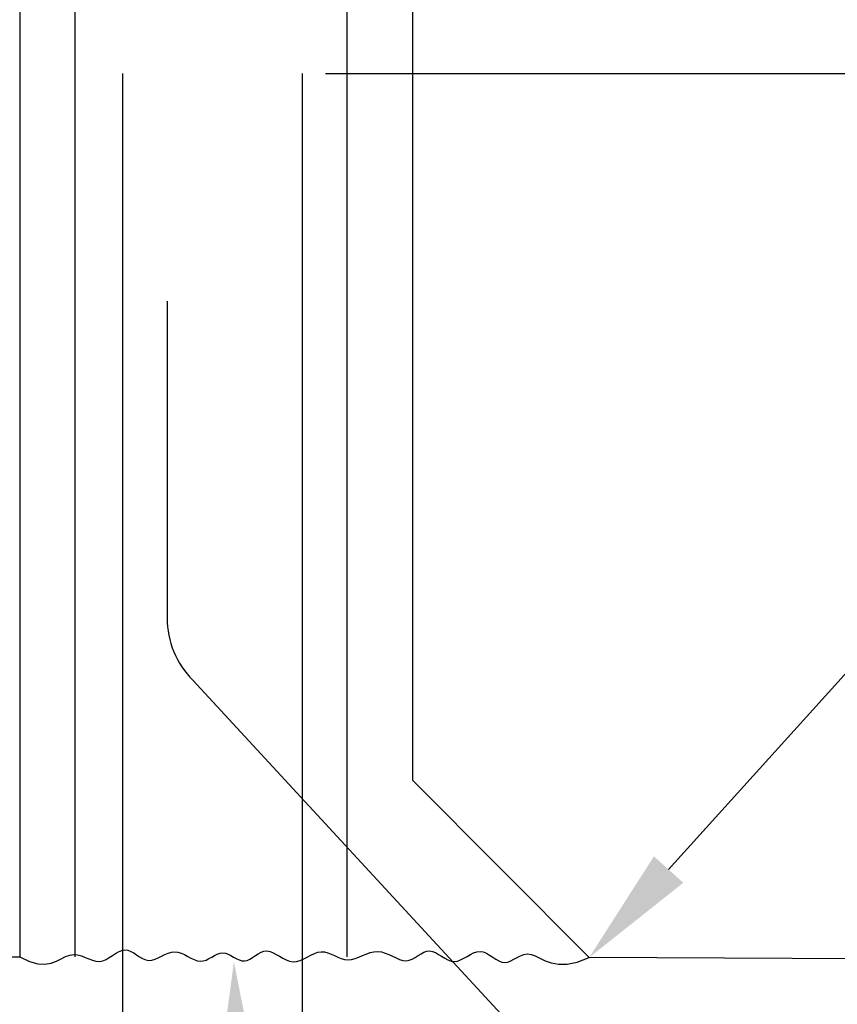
# Model space of a CAD drawing. Header units: inches. Extents: x -9715 to 32893, y -15613 to -1138.
# Tile 131 of 256: x 7272 to 7299, y -5672 to -5638. Entities that reach past the tile are written whole.
import ezdxf

# ---------------------------------------------------------------- set-up
doc = ezdxf.new("R2010")
doc.units = ezdxf.units.IN
doc.header["$MEASUREMENT"] = 0
for name, color, linetype in [('S-ANNO-DIMS', 2, 'Continuous'), ('S1', 2, 'Continuous'), ('S3', 4, 'Continuous')]:
    doc.layers.add(name, color=color, linetype=linetype)

msp = doc.modelspace()

# ---------------------------------------------------------------- linework, layer by layer
at = {"layer": 'S-ANNO-DIMS'}
for p, q in [((7281.98478, -5640.29523), (7311.81587, -5640.29523)), ((7293.58574, -5667.22509), (7302.48113, -5657.36948))]:
    msp.add_line(p, q, dxfattribs=at)
msp.add_solid([(7294.08177, -5667.67279), (7293.08972, -5666.7774), (7290.89956, -5670.20124)], dxfattribs=at)
at = {"layer": 'S1', "color": 3}
for p, q in [((7284.92347, -5514.41067), (7284.92347, -5664.19959)), ((7284.92347, -5664.19959), (7290.89956, -5670.20124)), ((7569.69834, -5671.59988), (7290.89956, -5670.20124))]:
    msp.add_line(p, q, dxfattribs=at)
for points in [[(7299.02171, -5489.78351), (7271.64697, -5490.97872), (7271.64697, -5670.17568)], [(7271.64697, -5646.35589), (7271.64697, -5670.17568)]]:
    msp.add_lwpolyline(points, dxfattribs=at)
at = {"layer": 'S1', "color": 2}
msp.add_lwpolyline([(7271.64697, -5670.17568), (7271.9735, -5670.33806), (7272.25517, -5670.41646), (7272.498, -5670.4286), (7272.70796, -5670.3922), (7272.89107, -5670.32502), (7273.05332, -5670.24478), (7273.2007, -5670.16921), (7273.33921, -5670.11605), (7273.47387, -5670.09856), (7273.60571, -5670.11209), (7273.73478, -5670.14754), (7273.86113, -5670.19579), (7273.98482, -5670.24772), (7274.1059, -5670.29423), (7274.22442, -5670.3262), (7274.34042, -5670.33451), (7274.45399, -5670.31295), (7274.56531, -5670.26692), (7274.67458, -5670.20471), (7274.782, -5670.13462), (7274.88779, -5670.06494), (7274.99213, -5670.00396), (7275.09525, -5669.95997), (7275.19735, -5669.94129), (7275.29864, -5669.95345), (7275.39942, -5669.99112), (7275.5, -5670.0462), (7275.60067, -5670.11059), (7275.70176, -5670.17621), (7275.80357, -5670.23497), (7275.90639, -5670.27878), (7276.01056, -5670.29955), (7276.11627, -5670.29181), (7276.22342, -5670.26051), (7276.3318, -5670.21323), (7276.44121, -5670.15756), (7276.55143, -5670.10107), (7276.66227, -5670.05133), (7276.77352, -5670.01594), (7276.88497, -5670.00245), (7276.99641, -5670.01599), (7277.10754, -5670.05174), (7277.21805, -5670.10245), (7277.32765, -5670.16083), (7277.43601, -5670.21963), (7277.54284, -5670.27156), (7277.64782, -5670.30937), (7277.75065, -5670.32577), (7277.85112, -5670.31589), (7277.94944, -5670.2844), (7278.04592, -5670.23837), (7278.14086, -5670.18487), (7278.23457, -5670.13095), (7278.32735, -5670.08369), (7278.41953, -5670.05016), (7278.51139, -5670.03741), (7278.6032, -5670.05014), (7278.69502, -5670.08356), (7278.78683, -5670.13049), (7278.87865, -5670.18377), (7278.97046, -5670.23624), (7279.06227, -5670.28071), (7279.15409, -5670.31003), (7279.2459, -5670.31703), (7279.33777, -5670.29701), (7279.42994, -5670.25518), (7279.52273, -5670.19922), (7279.61644, -5670.1368), (7279.71137, -5670.07562), (7279.80785, -5670.02334), (7279.90617, -5669.98766), (7280.00664, -5669.97624), (7280.10951, -5669.99416), (7280.21473, -5670.03604), (7280.3222, -5670.0939), (7280.43183, -5670.15974), (7280.5435, -5670.22559), (7280.65713, -5670.28344), (7280.77259, -5670.32533), (7280.8898, -5670.34325), (7281.00858, -5670.33183), (7281.12849, -5670.29614), (7281.24901, -5670.24386), (7281.36964, -5670.18268), (7281.48986, -5670.12027), (7281.60915, -5670.0643), (7281.72701, -5670.02247), (7281.84292, -5670.00245), (7281.95658, -5670.00945), (7282.06849, -5670.03877), (7282.17938, -5670.08325), (7282.28996, -5670.13571), (7282.40096, -5670.18899), (7282.51308, -5670.23593), (7282.62704, -5670.26934), (7282.74357, -5670.28208), (7282.86317, -5670.26933), (7282.98554, -5670.23579), (7283.11016, -5670.18853), (7283.23652, -5670.13462), (7283.36411, -5670.08111), (7283.49243, -5670.03508), (7283.62094, -5670.0036), (7283.74915, -5669.99371), (7283.87655, -5670.0101), (7284.00273, -5670.04778), (7284.12727, -5670.09939), (7284.24975, -5670.15756), (7284.36978, -5670.2149), (7284.48694, -5670.26406), (7284.60082, -5670.29764), (7284.71101, -5670.30829), (7284.81729, -5670.29116), (7284.92018, -5670.25149), (7285.02042, -5670.19708), (7285.1187, -5670.13571), (7285.21576, -5670.07516), (7285.31231, -5670.02321), (7285.40906, -5669.98764), (7285.50673, -5669.97624), (7285.6059, -5669.99414), (7285.70661, -5670.0359), (7285.80876, -5670.09344), (7285.91224, -5670.15865), (7286.01695, -5670.22345), (7286.12278, -5670.27976), (7286.22964, -5670.31947), (7286.33742, -5670.33451), (7286.44601, -5670.31951), (7286.55521, -5670.28003), (7286.66482, -5670.22437), (7286.77463, -5670.16083), (7286.88445, -5670.0977), (7286.99406, -5670.04328), (7287.10325, -5670.00585), (7287.21184, -5669.99371), (7287.31964, -5670.01237), (7287.42662, -5670.05611), (7287.53278, -5670.11644), (7287.63812, -5670.18486), (7287.74264, -5670.25288), (7287.84634, -5670.31198), (7287.94922, -5670.35367), (7288.05128, -5670.36946), (7288.15272, -5670.35387), (7288.25451, -5670.31355), (7288.35785, -5670.25817), (7288.4639, -5670.19743), (7288.57384, -5670.14098), (7288.68885, -5670.09851), (7288.81012, -5670.07969), (7288.93882, -5670.0942), (7289.07714, -5670.1471), (7289.23137, -5670.2249), (7289.4088, -5670.30952), (7289.61674, -5670.38284), (7289.86249, -5670.42677), (7290.15334, -5670.42322), (7290.4966, -5670.35407), (7290.89956, -5670.20124)], dxfattribs=at)
at = {"layer": 'S1', "color": 5}
msp.add_lwpolyline([(7247.74262, -5670.17568), (7271.64697, -5670.17568)], dxfattribs=at)
at = {"layer": 'S1', "color": 1}
msp.add_solid([(7278.0769, -5676.34928), (7280.068, -5676.2885), (7278.89014, -5670.34558)], dxfattribs=at)
at = {"layer": 'S3', "color": 4}
for p, q in [((7282.70336, -5496.47341), (7282.70336, -5670.17568)), ((7273.52624, -5670.17568), (7273.52624, -5554.48757))]:
    msp.add_line(p, q, dxfattribs=at)
at = {"layer": 'S3', "color": 4, "linetype": 'Continuous'}
for points in [[(7269.25036, -5692.9977), (7279.19798, -5692.9977, 0.41421356), (7281.20253, -5690.99314), (7281.20253, -5640.29523)], [(7275.11777, -5640.29523), (7275.11777, -5694.02996, 0.41421356), (7277.12233, -5696.03452), (7286.72911, -5696.03452, 0.43318215)]]:
    msp.add_lwpolyline(points, format="xyb", dxfattribs=at)
at = {"layer": 'S3', "color": 4}
msp.add_lwpolyline([(7276.63016, -5647.99784), (7276.63016, -5658.71606, 0.19835779), (7277.50083, -5660.82442), (7308.78131, -5694.7188, 0.19946707), (7310.89868, -5695.5985), (7321.60943, -5695.5985)], format="xyb", dxfattribs=at)

doc.saveas('drawing.dxf')
